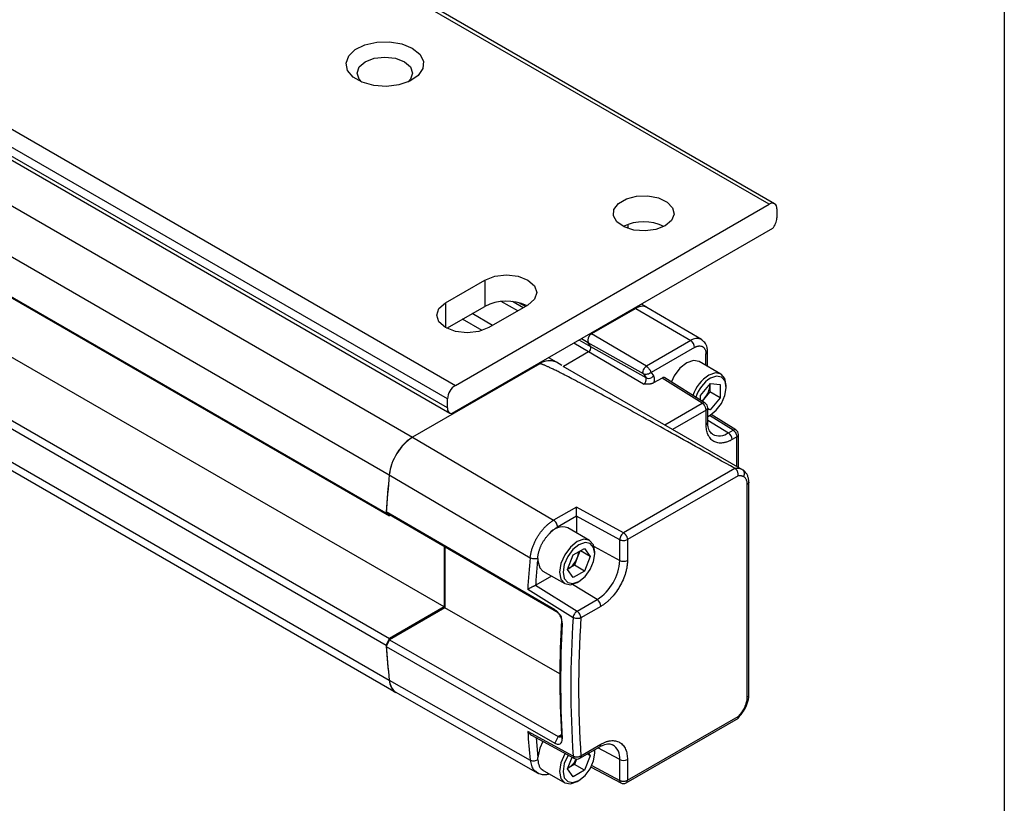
# Model space of a CAD drawing. Header units: millimetres. Extents: x 16 to 683, y 16 to 524.
# Tile 14 of 17: x 648 to 683, y 247 to 274. Entities that reach past the tile are written whole.
import ezdxf

# ---------------------------------------------------------------- set-up
doc = ezdxf.new("R2010")
doc.units = ezdxf.units.MM
doc.header["$LTSCALE"] = 2.5
doc.layers.add('TEXT', color=140, linetype='Continuous', lineweight=25)

msp = doc.modelspace()

# ---------------------------------------------------------------- linework, layer by layer
for p, q in [((303.114, 466.753), (662.107, 259.511)), ((302.304, 465.45), (661.296, 258.208)), ((661.193, 256.873), (302.2, 464.115)), ((661.301, 256.77), (302.309, 464.012)), ((663.195, 253.623), (304.203, 460.865)), ((302.309, 459.772), (661.301, 252.53)), ((302.2, 459.543), (661.193, 252.301)), ((302.304, 458.327), (661.296, 251.085)), ((302.537, 457.903), (661.53, 250.661)), ((674.468, 267.59), (652.711, 280.15)), ((674.661, 267.609), (652.903, 280.169)), ((641.833, 273.87), (663.59, 261.31)), ((663.318, 260.839), (641.561, 273.399)), ((663.318, 260.524), (641.561, 273.085)), ((641.64, 272.909), (663.397, 260.348)), ((663.59, 261.31), (674.468, 267.59)), ((674.74, 267.433), (674.74, 267.119)), ((674.587, 266.747), (663.471, 260.33)), ((669.573, 266.889), (669.573, 266.752)), ((663.25, 264.175), (664.61, 264.96)), ((664.61, 264.96), (664.61, 264.049)), ((663.25, 264.175), (663.25, 263.311)), ((663.292, 263.288), (664.61, 264.049)), ((666.105, 264.096), (664.746, 263.311)), ((665.749, 263.891), (665.18, 264.219)), ((665.941, 264.002), (665.572, 264.215)), ((666.015, 264.044), (665.79, 264.175)), ((669.845, 263.978), (668.308, 263.091)), ((669.845, 263.978), (668.308, 263.091)), ((669.845, 263.978), (669.818, 263.994)), ((669.845, 263.978), (671.75, 262.86)), ((670.229, 264.017), (670.043, 264.124)), ((672.125, 262.895), (670.232, 264.015)), ((664.879, 263.389), (664.172, 263.797)), ((664.513, 263.21), (663.834, 263.602)), ((668.281, 263.107), (668.308, 263.091)), ((670.213, 261.972), (668.308, 263.091)), ((668.21, 262.47), (667.694, 262.768)), ((668.282, 262.651), (667.886, 262.879)), ((668.189, 262.789), (667.96, 262.922)), ((668.282, 262.651), (668.189, 262.789)), ((670.109, 261.707), (668.189, 262.789)), ((668.282, 262.651), (668.189, 262.789)), ((670.201, 261.569), (668.282, 262.651)), ((671.75, 262.86), (670.213, 261.972)), ((671.885, 262.625), (670.376, 261.754)), ((667.09, 262.112), (666.824, 262.266)), ((668.21, 262.47), (667.339, 261.966)), ((670.115, 261.351), (668.21, 262.47)), ((672.276, 262.004), (672.276, 262.399)), ((672.332, 261.972), (672.332, 262.477)), ((666.513, 262.055), (662.104, 259.51)), ((666.513, 262.055), (666.486, 262.071)), ((667.284, 262.001), (667.09, 262.112)), ((667.317, 261.979), (673.53, 258.393)), ((672.8, 261.702), (672.045, 262.137)), ((670.109, 261.707), (670.201, 261.569)), ((670.376, 261.754), (670.455, 261.636)), ((670.756, 261.564), (670.462, 261.394)), ((672.148, 260.687), (670.756, 261.564)), ((672.249, 260.694), (670.849, 261.575)), ((672.091, 260.953), (672.433, 261.372)), ((672.415, 261.313), (672.413, 261.085)), ((672.415, 261.313), (672.414, 261.349)), ((672.415, 261.351), (672.415, 261.313)), ((672.433, 261.372), (672.771, 261.337)), ((672.771, 261.337), (672.766, 260.881)), ((672.979, 261.235), (672.979, 261.305)), ((672.089, 260.794), (672.091, 260.953)), ((672.242, 260.875), (672.147, 260.758)), ((672.413, 261.085), (672.242, 260.875)), ((672.766, 260.881), (672.413, 261.085)), ((672.766, 260.881), (672.424, 260.461)), ((663.318, 260.524), (663.318, 260.839)), ((670.852, 259.939), (672.148, 260.687)), ((672.249, 260.694), (672.247, 260.695)), ((672.283, 260.452), (671.122, 259.782)), ((672.283, 259.953), (672.283, 260.452)), ((672.339, 260.032), (672.339, 260.531)), ((672.424, 260.461), (672.339, 260.51)), ((672.424, 260.461), (672.339, 260.47)), ((672.367, 260.245), (672.429, 260.281)), ((673.219, 259.755), (672.404, 260.267)), ((673.316, 259.763), (672.461, 260.301)), ((672.339, 260.107), (673.059, 259.662)), ((672.339, 260.035), (672.339, 260.032)), ((662.104, 259.51), (666.996, 256.631)), ((673.059, 259.662), (673.219, 259.755)), ((673.35, 259.522), (673.19, 259.43)), ((673.316, 259.763), (673.314, 259.765)), ((673.35, 258.497), (673.35, 259.522)), ((673.406, 258.464), (673.406, 259.6)), ((661.293, 258.206), (666.184, 255.327)), ((673.284, 258.426), (669.421, 256.194)), ((673.393, 258.174), (669.555, 255.959)), ((673.711, 250.495), (673.711, 257.872)), ((673.768, 250.573), (673.768, 257.951)), ((667.04, 253.52), (661.193, 256.921)), ((661.193, 256.921), (661.302, 256.817)), ((661.301, 256.77), (661.193, 256.873)), ((667.148, 253.417), (661.302, 256.817)), ((667.788, 257.088), (666.996, 256.631)), ((667.792, 256.777), (667.131, 256.396)), ((669.421, 256.194), (667.788, 257.088)), ((669.288, 255.956), (667.792, 256.777)), ((667.792, 256.777), (667.792, 256.193)), ((668.245, 255.932), (667.49, 256.367)), ((669.288, 255.236), (669.288, 255.956)), ((669.555, 255.959), (669.555, 255.239)), ((663.195, 255.715), (663.195, 253.623)), ((663.223, 255.7), (663.223, 253.592)), ((667.481, 254.92), (667.677, 255.426)), ((667.677, 255.426), (668.069, 255.653)), ((667.904, 255.558), (667.814, 255.325)), ((668.266, 255.374), (667.926, 255.57)), ((668.069, 255.653), (668.266, 255.374)), ((668.401, 255.714), (669.288, 255.236)), ((668.424, 255.465), (668.424, 255.536)), ((667.716, 255.072), (667.52, 254.959)), ((667.814, 255.325), (667.716, 255.072)), ((668.069, 254.868), (667.716, 255.072)), ((668.266, 255.374), (668.069, 254.868)), ((666.625, 254.869), (667.379, 254.433)), ((667.677, 254.641), (667.481, 254.92)), ((667.52, 254.959), (667.488, 254.941)), ((667.489, 254.943), (667.52, 254.959)), ((668.069, 254.868), (667.677, 254.641)), ((666.926, 254.694), (666.38, 254.379)), ((668.503, 253.877), (667.646, 254.406)), ((667.812, 254.476), (667.873, 254.511)), ((666.097, 254.234), (667.671, 253.257)), ((666.38, 254.379), (666.368, 254.373)), ((666.368, 254.373), (667.811, 253.477)), ((667.811, 253.477), (668.503, 253.877)), ((663.195, 253.623), (661.301, 252.53)), ((663.223, 253.592), (661.302, 252.483)), ((667.21, 251.306), (663.223, 253.592)), ((667.148, 253.417), (667.04, 253.52)), ((668.635, 253.644), (667.942, 253.244)), ((667.265, 253.17), (667.292, 253.037)), ((661.193, 252.301), (661.301, 252.53)), ((661.302, 252.483), (661.193, 252.254)), ((661.302, 252.483), (667.148, 249.13)), ((661.193, 252.254), (667.04, 248.901)), ((661.293, 251.084), (666.184, 248.306)), ((661.497, 250.676), (666.453, 247.859)), ((669.516, 247.522), (673.409, 249.769)), ((669.555, 247.61), (673.393, 249.825)), ((667.671, 248.45), (666.097, 249.299)), ((666.229, 249.173), (667.716, 248.37)), ((666.386, 249.088), (666.447, 248.404)), ((667.148, 249.13), (667.04, 248.901)), ((667.148, 249.13), (667.265, 249.197)), ((667.292, 249.049), (667.265, 249.198)), ((667.902, 248.374), (668.595, 248.773)), ((667.942, 248.462), (668.635, 248.861)), ((668.424, 248.556), (668.414, 248.669)), ((668.424, 248.626), (668.422, 248.674)), ((668.424, 248.556), (668.424, 248.626)), ((669.288, 248.327), (668.529, 248.736)), ((667.481, 248.011), (667.637, 248.413)), ((667.788, 248.349), (667.716, 248.163)), ((668.266, 248.464), (668.069, 247.959)), ((668.266, 248.464), (668.163, 248.524)), ((668.206, 248.549), (668.266, 248.464)), ((669.288, 247.607), (669.288, 248.327)), ((669.555, 248.33), (669.555, 247.61)), ((666.602, 247.972), (667.379, 247.524)), ((667.677, 247.732), (667.481, 248.011)), ((667.52, 248.049), (667.488, 248.031)), ((667.489, 248.033), (667.52, 248.049)), ((667.716, 248.163), (667.52, 248.049)), ((668.069, 247.959), (667.677, 247.732)), ((668.069, 247.959), (667.716, 248.163)), ((668.292, 248.067), (669.33, 247.518)), ((668.315, 248.121), (669.288, 247.607)), ((667.812, 247.567), (667.873, 247.602)), ((669.327, 247.519), (669.33, 247.518))]:
    msp.add_line(p, q)
at = {"flags": 128}
for points in [[(662.094, 273.006), (662.351, 272.798), (662.478, 272.553), (662.46, 272.297), (662.298, 272.059), (662.012, 271.864), (661.631, 271.733), (661.198, 271.68), (660.758, 271.712), (660.36, 271.824), (660.046, 272.005), (659.852, 272.235), (659.797, 272.489), (659.888, 272.739), (660.115, 272.959), (660.453, 273.124), (660.866, 273.217), (661.309, 273.228), (661.733, 273.155), (662.094, 273.006)], [(660.349, 271.829), (660.254, 271.93), (660.18, 272.143), (660.254, 272.355), (660.462, 272.535)], [(660.462, 272.535), (660.774, 272.655), (661.142, 272.698), (661.51, 272.655), (661.822, 272.535), (662.03, 272.355), (662.104, 272.143), (662.03, 271.93), (661.935, 271.829)], [(670.865, 266.844), (670.544, 266.717), (670.166, 266.666), (669.781, 266.697), (669.441, 266.806), (669.193, 266.979), (669.069, 267.191), (669.087, 267.415), (669.244, 267.621), (669.519, 267.779), (669.875, 267.87), (670.263, 267.88), (670.632, 267.809), (670.931, 267.666), (671.12, 267.47), (671.173, 267.247), (671.084, 267.029), (670.865, 266.844)], [(664.61, 264.96), (664.953, 265.092), (665.357, 265.139), (665.762, 265.092), (666.105, 264.96), (666.335, 264.762), (666.415, 264.528), (666.335, 264.294), (666.105, 264.096)], [(664.746, 263.311), (664.402, 263.179), (663.998, 263.133), (663.593, 263.179), (663.25, 263.311), (663.02, 263.509), (662.94, 263.743), (663.02, 263.977), (663.25, 264.175)], [(672.045, 262.137), (671.847, 262.176), (671.613, 262.094), (671.378, 261.905), (671.18, 261.638), (671.08, 261.429)], [(672.339, 260.238), (672.423, 260.277), (672.634, 260.445), (672.814, 260.685), (672.935, 260.959), (672.979, 261.228), (672.94, 261.449), (672.822, 261.589), (672.645, 261.626), (672.435, 261.556)], [(672.979, 261.305), (672.935, 261.543), (672.805, 261.699), (672.608, 261.741), (672.374, 261.662)], [(672.339, 260.23), (672.361, 260.242), (672.367, 260.245)], [(668.424, 255.536), (668.377, 255.779), (668.245, 255.932), (668.046, 255.97), (667.812, 255.889), (667.578, 255.7), (667.379, 255.432), (667.247, 255.126), (667.2, 254.829), (667.247, 254.586), (667.379, 254.433), (667.578, 254.394), (667.812, 254.476), (667.812, 254.476)], [(668.424, 255.465), (668.382, 255.684), (668.263, 255.821), (668.084, 255.856), (667.873, 255.783), (667.662, 255.613), (667.484, 255.372), (667.364, 255.097), (667.322, 254.829), (667.364, 254.61), (667.484, 254.472), (667.662, 254.438), (667.873, 254.511), (668.084, 254.681), (668.263, 254.922), (668.382, 255.197), (668.424, 255.465)], [(666.447, 255.218), (666.516, 254.976), (666.625, 254.869)], [(666.625, 248.96), (666.516, 248.725), (666.447, 248.404)], [(667.393, 248.546), (667.379, 248.523), (667.247, 248.217), (667.2, 247.92), (667.247, 247.676), (667.379, 247.524), (667.578, 247.485), (667.812, 247.566), (667.812, 247.567)], [(667.499, 248.489), (667.484, 248.463), (667.364, 248.187), (667.322, 247.92), (667.364, 247.701), (667.484, 247.563), (667.662, 247.529), (667.873, 247.602), (668.084, 247.772), (668.263, 248.013), (668.382, 248.288), (668.424, 248.556), (668.424, 248.556)]]:
    msp.add_lwpolyline(points, dxfattribs=at)
for centre, radius, start, end in [((674.574, 267.459), 0.168, 350.786, 129.2033), ((674.145, 267.147), 0.596, 317.8603, 357.2306), ((670.117, 265.362), 1.62, 64.2129, 115.7871), ((665.36, 262.593), 1.638, 64.8221, 117.2634), ((670.069, 263.674), 0.378, 64.4932, 126.3427), ((670.07, 263.664), 0.387, 65.6929, 125.6176), ((668.432, 262.868), 0.255, 119.018, 198.0001), ((668.432, 262.868), 0.255, 119.0181, 198.0001), ((671.967, 262.565), 0.366, 64.2998, 126.3603), ((668.136, 262.603), 0.153, 299.018, 18.0001), ((668.136, 262.603), 0.153, 299.018, 18.0001), ((671.589, 262.611), 0.296, 2.6294, 57.0819), ((672.238, 262.486), 0.0949, 293.7293, 354.9326), ((666.851, 261.591), 0.574, 65.3081, 126.0023), ((666.851, 261.592), 0.573, 65.262, 126.0485), ((670.026, 261.512), 0.184, 299.018, 18.0001), ((670.286, 261.763), 0.211, 246.4418, 323.1751), ((673.094, 260.53), 1.342, 122.4549, 161.2322), ((663.908, 260.812), 0.591, 122.6055, 177.3945), ((673.085, 260.535), 1.211, 122.4733, 162.6632), ((671.674, 261.353), 0.742, 319.9226, 356.9165), ((671.716, 261.298), 0.675, 308.1098, 321.1715), ((672.205, 260.602), 0.102, 65.388, 123.525), ((672.147, 260.531), 0.192, 0.0848, 57.8093), ((663.481, 260.496), 0.166, 169.9745, 266.6766), ((672.245, 260.04), 0.0951, 293.8208, 354.859), ((663.082, 258.001), 1.797, 122.8418, 173.3959), ((672.742, 260.09), 0.532, 243.0651, 306.4708), ((672.893, 259.416), 0.297, 2.6952, 56.15), ((673.275, 259.675), 0.0974, 66.3276, 125.4221), ((673.214, 259.6), 0.192, 0.1345, 57.8657), ((702.537, 254.346), 41.421, 174.6496, 176.5019), ((702.576, 254.341), 41.463, 174.6503, 176.4328), ((673.349, 257.977), 0.454, 66.5421, 98.235), ((667.305, 255.835), 0.563, 70.8655, 145.5592), ((669.579, 255.957), 0.285, 123.8344, 152.0782), ((669.579, 255.944), 0.291, 149.7774, 177.6309), ((667.225, 255.562), 0.635, 338.062, 357.2379), ((707.546, 251.508), 41.538, 174.7252, 176.2377), ((667.122, 255.58), 0.738, 302.638, 339.7729), ((667.584, 255.314), 1.706, 302.6055, 357.3945), ((669.419, 255.503), 0.297, 243.854, 297.3007), ((668.338, 253.63), 0.297, 2.6952, 56.15), ((667.963, 253.221), 0.295, 146.6121, 172.9983), ((667.961, 253.234), 0.286, 121.6327, 148.5773), ((703.313, 251.184), 36.103, 176.846, 183.154), ((703.83, 250.853), 36.239, 176.1973, 183.8027), ((692.467, 254.346), 31.341, 183.7408, 185.9716), ((692.426, 254.341), 31.302, 183.8226, 185.9724), ((661.821, 251.098), 0.525, 181.3468, 236.3349), ((697.255, 251.508), 31.235, 184.0555, 185.8846), ((668.543, 248.85), 0.0926, 304.1966, 7.1156), ((668.766, 248.396), 0.526, 352.5082, 58.3438), ((667.13, 248.661), 0.725, 302.506, 334.5168), ((667.765, 248.451), 0.0948, 180.8881, 239.314), ((667.806, 248.54), 0.192, 241.6329, 299.8743), ((669.419, 248.594), 0.297, 243.854, 297.3007), ((669.385, 247.598), 0.0974, 174.5759, 233.6602), ((669.419, 247.688), 0.192, 242.1394, 299.8269)]:
    msp.add_arc(centre, radius, start, end)
for points, knots in [([(671.885, 262.625), (671.895, 262.63), (671.914, 262.641), (671.943, 262.654), (671.972, 262.664), (672.001, 262.672), (672.045, 262.679), (672.101, 262.678), (672.163, 262.655), (672.214, 262.613), (672.246, 262.56), (672.265, 262.505), (672.274, 262.455), (672.275, 262.417), (672.276, 262.399)], [0, 0, 0, 0, 0.048274, 0.096154, 0.143915, 0.191834, 0.240185, 0.369997, 0.500048, 0.62986, 0.759911, 0.840101, 0.919702, 1, 1, 1, 1]), ([(672.332, 262.477), (672.329, 262.526), (672.321, 262.642), (672.256, 262.796), (672.164, 262.862), (672.123, 262.891)], [0, 0, 0, 0, 0.292275, 0.691841, 1, 1, 1, 1]), ([(673.284, 258.426), (672.874, 258.656), (672.096, 259.093), (670.988, 259.71), (670.004, 260.255), (669.144, 260.727), (668.407, 261.126), (667.794, 261.453), (667.4, 261.658), (667.186, 261.766), (667.114, 261.802), (667.047, 261.835), (666.984, 261.866), (666.924, 261.895), (666.869, 261.922), (666.817, 261.946), (666.77, 261.967), (666.726, 261.987), (666.687, 262.004), (666.651, 262.018), (666.62, 262.031), (666.592, 262.041), (666.569, 262.048), (666.549, 262.054), (666.534, 262.056), (666.522, 262.058), (666.516, 262.056), (666.513, 262.055)], [0, 0, 0, 0, 0.185409, 0.35176, 0.499053, 0.627291, 0.736478, 0.826619, 0.897725, 0.908568, 0.918796, 0.928409, 0.937408, 0.945793, 0.953564, 0.960722, 0.967268, 0.973202, 0.978526, 0.983242, 0.987352, 0.990859, 0.993771, 0.996098, 0.997862, 0.999114, 1, 1, 1, 1]), ([(670.109, 261.707), (670.101, 261.72), (670.094, 261.738), (670.093, 261.786), (670.099, 261.816), (670.122, 261.874), (670.139, 261.903), (670.176, 261.947), (670.196, 261.963), (670.213, 261.972)], [0, 0, 0, 0, 0.25, 0.25, 0.5, 0.5, 0.75, 0.75, 1, 1, 1, 1]), ([(670.213, 261.972), (670.219, 261.969), (670.229, 261.962), (670.247, 261.948), (670.268, 261.929), (670.291, 261.903), (670.316, 261.87), (670.336, 261.838), (670.354, 261.805), (670.366, 261.778), (670.373, 261.762), (670.376, 261.754)], [0, 0, 0, 0, 0.08117, 0.146698, 0.249385, 0.373762, 0.496586, 0.659271, 0.749835, 0.886231, 1, 1, 1, 1]), ([(670.376, 261.754), (670.341, 261.727), (670.294, 261.703), (670.195, 261.683), (670.145, 261.687), (670.109, 261.707)], [0, 0, 0, 0, 0.5, 0.5, 1, 1, 1, 1]), ([(670.455, 261.636), (670.458, 261.631), (670.464, 261.622), (670.47, 261.606), (670.476, 261.59), (670.482, 261.566), (670.486, 261.526), (670.483, 261.476), (670.474, 261.434), (670.467, 261.41), (670.464, 261.398), (670.462, 261.394)], [0, 0, 0, 0, 0.0836289, 0.1672676, 0.2509268, 0.3189732, 0.5002244, 0.7506151, 0.874587, 0.9576903, 1, 1, 1, 1]), ([(670.854, 261.571), (670.849, 261.574), (670.837, 261.581), (670.814, 261.583), (670.786, 261.579), (670.766, 261.569), (670.756, 261.564)], [0, 0, 0, 0, 0.196065, 0.454086, 0.722064, 1, 1, 1, 1]), ([(670.462, 261.394), (670.455, 261.39), (670.44, 261.382), (670.415, 261.372), (670.388, 261.364), (670.358, 261.357), (670.326, 261.352), (670.289, 261.349), (670.245, 261.347), (670.186, 261.347), (670.142, 261.349), (670.115, 261.351)], [0, 0, 0, 0, 0.081158, 0.162979, 0.246623, 0.333175, 0.423618, 0.518811, 0.641427, 0.780877, 1, 1, 1, 1]), ([(672.283, 260.452), (672.283, 260.459), (672.282, 260.47), (672.28, 260.488), (672.277, 260.504), (672.271, 260.526), (672.261, 260.553), (672.244, 260.587), (672.223, 260.618), (672.2, 260.646), (672.175, 260.67), (672.157, 260.681), (672.148, 260.687)], [0, 0, 0, 0, 0.075861, 0.142864, 0.200963, 0.25022, 0.383173, 0.500144, 0.629964, 0.750071, 0.876395, 1, 1, 1, 1]), ([(672.283, 260.452), (672.298, 260.463), (672.328, 260.486), (672.343, 260.516), (672.339, 260.53), (672.339, 260.531)], [0, 0, 0, 0, 0.48701, 0.974021, 1, 1, 1, 1]), ([(673.19, 259.43), (673.174, 259.42), (673.141, 259.402), (673.092, 259.379), (673.044, 259.358), (672.996, 259.341), (672.949, 259.327), (672.902, 259.317), (672.814, 259.303), (672.688, 259.305), (672.544, 259.359), (672.426, 259.457), (672.356, 259.573), (672.318, 259.681), (672.298, 259.765), (672.285, 259.856), (672.284, 259.921), (672.283, 259.953)], [0, 0, 0, 0, 0.034551, 0.068856, 0.103014, 0.137126, 0.171292, 0.205615, 0.240191, 0.370059, 0.500029, 0.629896, 0.759866, 0.82015, 0.879907, 0.939677, 1, 1, 1, 1]), ([(672.502, 259.619), (672.464, 259.65), (672.394, 259.708), (672.344, 259.88), (672.34, 259.998), (672.339, 260.032)], [0, 0, 0, 0, 0.446432, 0.83949, 1, 1, 1, 1]), ([(662.104, 259.51), (662.054, 259.481), (662.005, 259.447), (661.908, 259.371), (661.86, 259.327), (661.767, 259.233), (661.723, 259.182), (661.638, 259.074), (661.598, 259.017), (661.524, 258.898), (661.49, 258.837), (661.43, 258.712), (661.403, 258.647), (661.357, 258.519), (661.338, 258.456), (661.309, 258.33), (661.299, 258.267), (661.293, 258.206)], [0, 0, 0, 0, 0.125, 0.125, 0.25, 0.25, 0.375, 0.375, 0.5, 0.5, 0.625, 0.625, 0.75, 0.75, 0.875, 0.875, 1, 1, 1, 1]), ([(673.219, 259.755), (673.254, 259.733), (673.288, 259.696), (673.336, 259.61), (673.35, 259.562), (673.35, 259.522)], [0, 0, 0, 0, 0.5, 0.5, 1, 1, 1, 1]), ([(673.35, 259.522), (673.365, 259.533), (673.395, 259.556), (673.411, 259.586), (673.406, 259.601), (673.406, 259.601)], [0, 0, 0, 0, 0.494833, 0.989665, 1, 1, 1, 1]), ([(673.393, 258.174), (673.394, 258.182), (673.396, 258.195), (673.396, 258.216), (673.395, 258.236), (673.392, 258.259), (673.386, 258.287), (673.37, 258.332), (673.343, 258.375), (673.316, 258.403), (673.298, 258.417), (673.29, 258.422), (673.284, 258.426)], [0, 0, 0, 0, 0.0784405, 0.151113, 0.2179966, 0.2790751, 0.3876142, 0.4989151, 0.7465095, 0.8876827, 0.9210014, 1, 1, 1, 1]), ([(673.575, 258.145), (673.564, 258.149), (673.542, 258.159), (673.507, 258.168), (673.471, 258.174), (673.433, 258.176), (673.407, 258.175), (673.393, 258.174)], [0, 0, 0, 0, 0.200819, 0.400408, 0.599586, 0.799177, 1, 1, 1, 1]), ([(673.53, 258.393), (673.566, 258.372), (673.591, 258.334), (673.608, 258.242), (673.599, 258.189), (673.575, 258.145)], [0, 0, 0, 0, 0.5, 0.5, 1, 1, 1, 1]), ([(673.615, 258.327), (673.613, 258.331), (673.591, 258.363), (673.558, 258.379), (673.53, 258.393)], [0, 0, 0, 0, 0.131892, 1, 1, 1, 1]), ([(673.711, 257.872), (673.711, 257.885), (673.711, 257.911), (673.706, 257.948), (673.699, 257.983), (673.689, 258.015), (673.673, 258.051), (673.65, 258.088), (673.617, 258.123), (673.589, 258.137), (673.575, 258.145)], [0, 0, 0, 0, 0.100716, 0.20037, 0.299677, 0.399356, 0.500121, 0.667119, 0.832633, 1, 1, 1, 1]), ([(673.768, 257.951), (673.766, 257.988), (673.762, 258.064), (673.729, 258.168), (673.681, 258.261), (673.636, 258.309), (673.613, 258.332)], [0, 0, 0, 0, 0.243937, 0.493714, 0.746534, 1, 1, 1, 1]), ([(673.768, 257.951), (673.768, 257.951), (673.773, 257.936), (673.757, 257.906), (673.726, 257.884), (673.711, 257.872)], [0, 0, 0, 0, 0.004837, 0.502419, 1, 1, 1, 1]), ([(667.792, 256.777), (667.792, 256.784), (667.792, 256.797), (667.792, 256.819), (667.792, 256.844), (667.791, 256.87), (667.791, 256.897), (667.791, 256.93), (667.791, 256.969), (667.79, 257.009), (667.789, 257.051), (667.788, 257.075), (667.788, 257.088)], [0, 0, 0, 0, 0.063595, 0.129128, 0.197394, 0.269097, 0.344845, 0.425154, 0.547617, 0.688658, 0.817166, 1, 1, 1, 1]), ([(666.184, 255.327), (666.186, 255.346), (666.19, 255.385), (666.2, 255.445), (666.212, 255.504), (666.226, 255.564), (666.243, 255.623), (666.262, 255.681), (666.283, 255.738), (666.305, 255.794), (666.329, 255.849), (666.355, 255.903), (666.381, 255.956), (666.409, 256.007), (666.438, 256.056), (666.468, 256.104), (666.498, 256.149), (666.529, 256.194), (666.561, 256.236), (666.593, 256.276), (666.625, 256.314), (666.657, 256.351), (666.689, 256.385), (666.721, 256.418), (666.753, 256.449), (666.785, 256.478), (666.817, 256.505), (666.848, 256.53), (666.878, 256.554), (666.909, 256.575), (666.938, 256.596), (666.967, 256.614), (666.986, 256.625), (666.996, 256.631)], [0, 0, 0, 0, 0.040667, 0.080788, 0.120346, 0.159337, 0.197765, 0.235632, 0.272942, 0.309692, 0.345882, 0.381511, 0.416578, 0.451085, 0.48503, 0.518413, 0.551236, 0.583497, 0.615197, 0.646335, 0.676911, 0.706926, 0.736378, 0.765267, 0.793593, 0.821357, 0.848561, 0.875205, 0.90129, 0.926815, 0.951778, 0.976174, 1, 1, 1, 1]), ([(667.131, 256.396), (667.131, 256.437), (667.116, 256.486), (667.066, 256.573), (667.031, 256.61), (666.996, 256.631)], [0, 0, 0, 0, 0.5, 0.5, 1, 1, 1, 1]), ([(666.446, 255.304), (666.447, 255.321), (666.449, 255.355), (666.456, 255.405), (666.464, 255.455), (666.475, 255.504), (666.487, 255.551), (666.501, 255.596), (666.516, 255.64), (666.532, 255.682), (666.556, 255.738), (666.589, 255.808), (666.636, 255.891), (666.688, 255.971), (666.744, 256.047), (666.784, 256.093), (666.805, 256.116)], [0, 0, 0, 0, 0.063554, 0.124981, 0.184283, 0.241457, 0.296505, 0.349427, 0.400222, 0.448891, 0.495432, 0.596345, 0.697259, 0.798172, 0.899086, 1, 1, 1, 1]), ([(666.841, 256.154), (666.854, 256.168), (666.88, 256.197), (666.92, 256.237), (666.961, 256.274), (667.003, 256.309), (667.045, 256.341), (667.088, 256.37), (667.116, 256.388), (667.131, 256.396)], [0, 0, 0, 0, 0.144605, 0.287684, 0.429796, 0.57151, 0.713401, 0.856043, 1, 1, 1, 1]), ([(669.421, 256.194), (669.426, 256.19), (669.437, 256.183), (669.454, 256.17), (669.47, 256.154), (669.486, 256.136), (669.502, 256.115), (669.518, 256.09), (669.533, 256.06), (669.545, 256.027), (669.554, 255.992), (669.555, 255.971), (669.555, 255.959)], [0, 0, 0, 0, 0.079325, 0.157759, 0.237432, 0.320179, 0.407442, 0.500234, 0.617142, 0.750126, 0.857342, 1, 1, 1, 1]), ([(669.288, 255.956), (669.324, 255.937), (669.374, 255.926), (669.472, 255.927), (669.521, 255.939), (669.555, 255.959)], [0, 0, 0, 0, 0.5, 0.5, 1, 1, 1, 1]), ([(666.449, 255.306), (666.433, 255.299), (666.413, 255.294), (666.367, 255.288), (666.341, 255.287), (666.289, 255.291), (666.264, 255.296), (666.219, 255.309), (666.199, 255.318), (666.184, 255.327)], [0, 0, 0, 0, 0.25, 0.25, 0.5, 0.5, 0.75, 0.75, 1, 1, 1, 1]), ([(666.38, 254.379), (666.386, 254.472), (666.4, 254.658), (666.422, 254.937), (666.438, 255.125), (666.447, 255.218)], [0, 0, 0, 0, 0.333338, 0.666664, 1, 1, 1, 1]), ([(666.449, 255.306), (666.449, 255.299), (666.447, 255.284), (666.447, 255.266), (666.447, 255.244), (666.447, 255.229), (666.447, 255.218)], [0, 0, 0, 0, 0.234875, 0.497848, 0.627606, 1, 1, 1, 1]), ([(669.555, 255.239), (669.555, 255.22), (669.555, 255.181), (669.55, 255.121), (669.544, 255.061), (669.535, 255), (669.523, 254.937), (669.508, 254.874), (669.475, 254.751), (669.41, 254.567), (669.29, 254.329), (669.144, 254.106), (669.006, 253.944), (668.892, 253.833), (668.807, 253.761), (668.722, 253.697), (668.664, 253.662), (668.635, 253.644)], [0, 0, 0, 0, 0.034552, 0.068857, 0.103015, 0.137126, 0.171293, 0.205615, 0.240191, 0.370059, 0.500029, 0.629897, 0.759866, 0.82015, 0.879907, 0.939677, 1, 1, 1, 1]), ([(666.368, 254.373), (666.362, 254.37), (666.351, 254.364), (666.331, 254.354), (666.306, 254.342), (666.275, 254.326), (666.225, 254.301), (666.175, 254.275), (666.135, 254.254), (666.112, 254.242), (666.102, 254.236), (666.097, 254.234)], [0, 0, 0, 0, 0.063516, 0.129546, 0.198347, 0.306299, 0.42801, 0.69083, 0.839733, 0.928941, 1, 1, 1, 1]), ([(667.292, 253.037), (667.294, 253.079), (667.29, 253.125), (667.267, 253.22), (667.249, 253.269), (667.202, 253.359), (667.172, 253.402), (667.108, 253.472), (667.074, 253.5), (667.04, 253.52)], [0, 0, 0, 0, 0.25, 0.25, 0.5, 0.5, 0.75, 0.75, 1, 1, 1, 1]), ([(667.148, 253.417), (667.165, 253.407), (667.182, 253.392), (667.213, 253.357), (667.227, 253.335), (667.249, 253.289), (667.257, 253.264), (667.266, 253.215), (667.267, 253.192), (667.265, 253.17)], [0, 0, 0, 0, 0.25, 0.25, 0.5, 0.5, 0.75, 0.75, 1, 1, 1, 1]), ([(667.942, 253.244), (667.942, 253.285), (667.928, 253.333), (667.88, 253.418), (667.846, 253.456), (667.811, 253.477)], [0, 0, 0, 0, 0.5, 0.5, 1, 1, 1, 1]), ([(667.942, 253.244), (667.935, 253.241), (667.922, 253.235), (667.902, 253.229), (667.876, 253.224), (667.845, 253.22), (667.793, 253.22), (667.731, 253.229), (667.688, 253.246), (667.671, 253.256), (667.671, 253.257)], [0, 0, 0, 0, 0.096051, 0.17628, 0.240699, 0.380172, 0.501224, 0.755903, 0.991814, 1, 1, 1, 1]), ([(667.942, 253.244), (667.935, 253.134), (667.922, 252.914), (667.905, 252.585), (667.891, 252.258), (667.879, 251.933), (667.871, 251.609), (667.865, 251.287), (667.862, 250.966), (667.862, 250.648), (667.865, 250.33), (667.871, 250.015), (667.879, 249.701), (667.891, 249.388), (667.905, 249.078), (667.922, 248.769), (667.935, 248.564), (667.942, 248.462)], [0, 0, 0, 0, 0.066772, 0.133499, 0.200188, 0.266846, 0.333479, 0.400094, 0.466699, 0.533301, 0.599906, 0.666521, 0.733154, 0.799812, 0.866501, 0.933228, 1, 1, 1, 1]), ([(661.293, 251.084), (661.314, 250.993), (661.355, 250.813), (661.454, 250.676), (661.529, 250.658), (661.529, 250.658)], [0, 0, 0, 0, 0.499962, 0.999924, 1, 1, 1, 1]), ([(673.575, 250.065), (673.584, 250.079), (673.6, 250.107), (673.623, 250.15), (673.643, 250.193), (673.661, 250.237), (673.68, 250.292), (673.697, 250.355), (673.709, 250.427), (673.711, 250.472), (673.711, 250.495)], [0, 0, 0, 0, 0.100729, 0.20039, 0.299698, 0.399374, 0.50013, 0.667155, 0.832666, 1, 1, 1, 1]), ([(673.6, 250.039), (673.625, 250.082), (673.674, 250.168), (673.726, 250.306), (673.761, 250.444), (673.766, 250.53), (673.768, 250.573)], [0, 0, 0, 0, 0.248174, 0.49752, 0.748117, 1, 1, 1, 1]), ([(673.711, 250.495), (673.726, 250.506), (673.757, 250.529), (673.773, 250.559), (673.768, 250.573), (673.768, 250.573)], [0, 0, 0, 0, 0.498905, 0.997809, 1, 1, 1, 1]), ([(673.371, 249.744), (673.414, 249.792), (673.498, 249.883), (673.569, 249.99), (673.603, 250.042)], [0, 0, 0, 0, 0.515053, 1, 1, 1, 1]), ([(673.393, 249.825), (673.407, 249.84), (673.433, 249.869), (673.471, 249.915), (673.507, 249.963), (673.542, 250.013), (673.564, 250.048), (673.575, 250.065)], [0, 0, 0, 0, 0.200821, 0.400411, 0.599589, 0.799179, 1, 1, 1, 1]), ([(673.575, 250.065), (673.586, 250.057), (673.604, 250.044), (673.601, 250.043), (673.6, 250.043)], [0, 0, 0, 0, 0.572251, 1, 1, 1, 1]), ([(673.393, 249.825), (673.395, 249.816), (673.398, 249.797), (673.393, 249.77), (673.385, 249.751), (673.373, 249.749), (673.373, 249.749)], [0, 0, 0, 0, 0.270717, 0.526318, 0.989903, 1, 1, 1, 1]), ([(666.097, 249.299), (666.119, 249.27), (666.156, 249.219), (666.208, 249.188), (666.23, 249.174)], [0, 0, 0, 0, 0.5738041, 1, 1, 1, 1]), ([(667.04, 248.901), (667.074, 248.881), (667.108, 248.868), (667.172, 248.86), (667.202, 248.865), (667.249, 248.893), (667.267, 248.916), (667.29, 248.974), (667.294, 249.009), (667.292, 249.049)], [0, 0, 0, 0, 0.25, 0.25, 0.5, 0.5, 0.75, 0.75, 1, 1, 1, 1]), ([(667.265, 249.198), (667.267, 249.179), (667.266, 249.162), (667.257, 249.134), (667.249, 249.123), (667.227, 249.111), (667.213, 249.109), (667.182, 249.113), (667.165, 249.12), (667.148, 249.13)], [0, 0, 0, 0, 0.25, 0.25, 0.5, 0.5, 0.75, 0.75, 1, 1, 1, 1]), ([(668.635, 248.861), (668.651, 248.871), (668.684, 248.889), (668.734, 248.913), (668.783, 248.934), (668.831, 248.951), (668.879, 248.965), (668.927, 248.976), (669.017, 248.99), (669.144, 248.987), (669.29, 248.933), (669.41, 248.834), (669.481, 248.715), (669.52, 248.606), (669.54, 248.521), (669.553, 248.429), (669.555, 248.363), (669.555, 248.33)], [0, 0, 0, 0, 0.034552, 0.068857, 0.103015, 0.137126, 0.171293, 0.205615, 0.240191, 0.370059, 0.500029, 0.629897, 0.759866, 0.82015, 0.879907, 0.939677, 1, 1, 1, 1]), ([(668.595, 248.773), (668.635, 248.794), (668.753, 248.856), (668.922, 248.887), (669.002, 248.856), (669.041, 248.841)], [0, 0, 0, 0, 0.21223, 0.618804, 1, 1, 1, 1]), ([(666.45, 248.319), (666.434, 248.309), (666.414, 248.299), (666.367, 248.284), (666.342, 248.279), (666.29, 248.277), (666.264, 248.279), (666.219, 248.289), (666.199, 248.297), (666.184, 248.306)], [0, 0, 0, 0, 0.25, 0.25, 0.5, 0.5, 0.75, 0.75, 1, 1, 1, 1]), ([(666.184, 248.306), (666.195, 248.242), (666.217, 248.118), (666.302, 247.954), (666.404, 247.904), (666.463, 247.875)], [0, 0, 0, 0, 0.30951, 0.60164, 1, 1, 1, 1]), ([(666.446, 248.317), (666.457, 248.242), (666.476, 248.12), (666.548, 248.008), (666.605, 247.98), (666.629, 247.967)], [0, 0, 0, 0, 0.482782, 0.782248, 1, 1, 1, 1]), ([(667.671, 248.45), (667.676, 248.447), (667.688, 248.44), (667.708, 248.433), (667.734, 248.426), (667.767, 248.421), (667.805, 248.42), (667.845, 248.424), (667.88, 248.432), (667.914, 248.445), (667.932, 248.455), (667.942, 248.462)], [0, 0, 0, 0, 0.079276, 0.158479, 0.24017, 0.364396, 0.500112, 0.620842, 0.760051, 0.862276, 1, 1, 1, 1]), ([(667.942, 248.462), (667.94, 248.443), (667.935, 248.406), (667.917, 248.377), (667.902, 248.374), (667.902, 248.374)], [0, 0, 0, 0, 0.486353, 0.972706, 1, 1, 1, 1]), ([(666.413, 247.882), (666.462, 247.86), (666.558, 247.815), (666.708, 247.801), (666.806, 247.825), (666.843, 247.833)], [0, 0, 0, 0, 0.384864, 0.768155, 1, 1, 1, 1]), ([(669.288, 247.607), (669.294, 247.604), (669.307, 247.598), (669.328, 247.59), (669.353, 247.584), (669.385, 247.578), (669.421, 247.577), (669.459, 247.579), (669.493, 247.585), (669.526, 247.595), (669.545, 247.604), (669.555, 247.61)], [0, 0, 0, 0, 0.082391, 0.165012, 0.250167, 0.37019, 0.50012, 0.617098, 0.750069, 0.857384, 1, 1, 1, 1]), ([(669.515, 247.522), (669.515, 247.522), (669.53, 247.525), (669.548, 247.554), (669.553, 247.591), (669.555, 247.61)], [0, 0, 0, 0, 0.0117159, 0.505858, 1, 1, 1, 1])]:
    msp.add_open_spline(points, degree=3, knots=knots)
for points in [[(666.805, 256.116), (666.816, 256.129), (666.828, 256.141), (666.841, 256.154)], [(667.292, 253.037), (667.219, 251.667), (667.219, 250.334), (667.292, 249.049)], [(666.446, 248.317), (666.445, 248.345), (666.445, 248.374), (666.447, 248.404)]]:
    msp.add_open_spline(points, degree=3)
at = {"layer": 'TEXT'}
msp.add_line((682.625, 523.875), (682.625, 15.875), dxfattribs=at)

doc.saveas('drawing.dxf')
